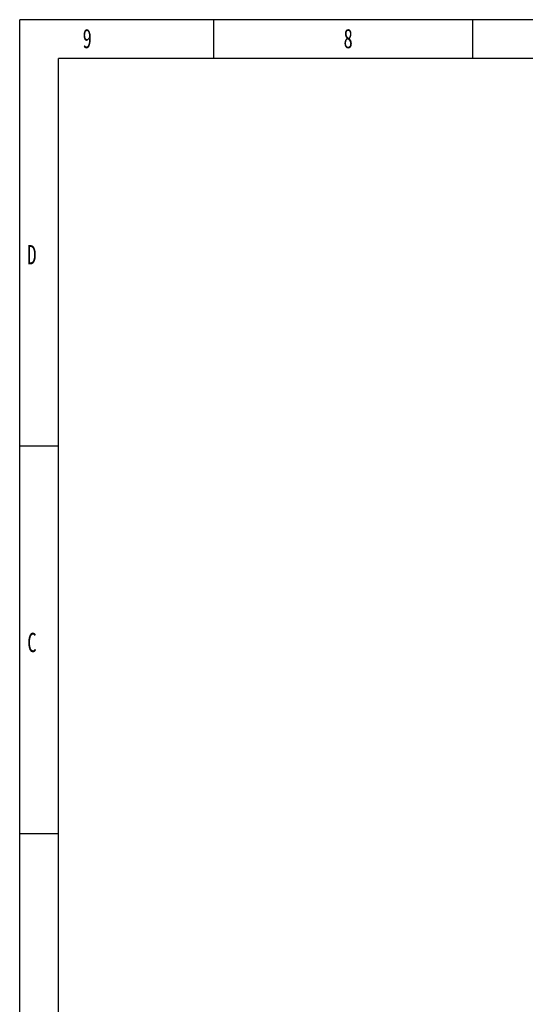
# Model space of a CAD drawing. Header units: millimetres. Extents: x 4495 to 7924, y 3906 to 6331.
# Tile 2 of 40: x 4495 to 5247, y 4865 to 6331. Entities that reach past the tile are written whole.
import ezdxf

# ---------------------------------------------------------------- set-up
doc = ezdxf.new("R2010")
doc.units = ezdxf.units.MM
doc.styles.add('样式 1', font='SimSun.ttf', dxfattribs={"width": 0.7, "height": 2.5})

# ---------------------------------------------------------------- blocks, each defined once
blk = doc.blocks.new('图框')
at = {"lineweight": -3}
for p, q in [((2267.32, 1603.15), (0, 1603.15)), ((0, 0), (0, 1603.15)), ((190.85, 1564.98), (190.85, 1603.15)), ((445.64, 1564.98), (445.64, 1603.15)), ((2229.15, 1564.98), (38.17, 1564.98)), ((38.17, 38.17), (38.17, 1564.98)), ((38.17, 1183.28), (0, 1183.28)), ((38.17, 801.58), (0, 801.58))]:
    blk.add_line(p, q, dxfattribs=at)
at = {"lineweight": -3, "attachment_point": 1, "style": '样式 1'}
for s, insert, char_height, width in [('9', (61.85, 1594.15), 19.09, 9.9687), ('8', (318.55, 1594.15), 19.09, 9.306), ('{\\fSimSun|b0|i0|c134|p2;D}', (7.45, 1381.35), 19.0852, 9.1894), ('{\\fSimSun|b0|i0|c134|p2;C}', (7.45, 999.64), 19.0852, 9.1894)]:
    blk.add_mtext(s, dxfattribs=dict(at, insert=insert, char_height=char_height, width=width))

msp = doc.modelspace()

# ---------------------------------------------------------------- block references
at = {"xscale": 1.512422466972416, "yscale": 1.512422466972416, "zscale": 1.512422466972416}
msp.add_blockref('图框', (4495.283, 3906.351), dxfattribs=at)

doc.saveas('drawing.dxf')
